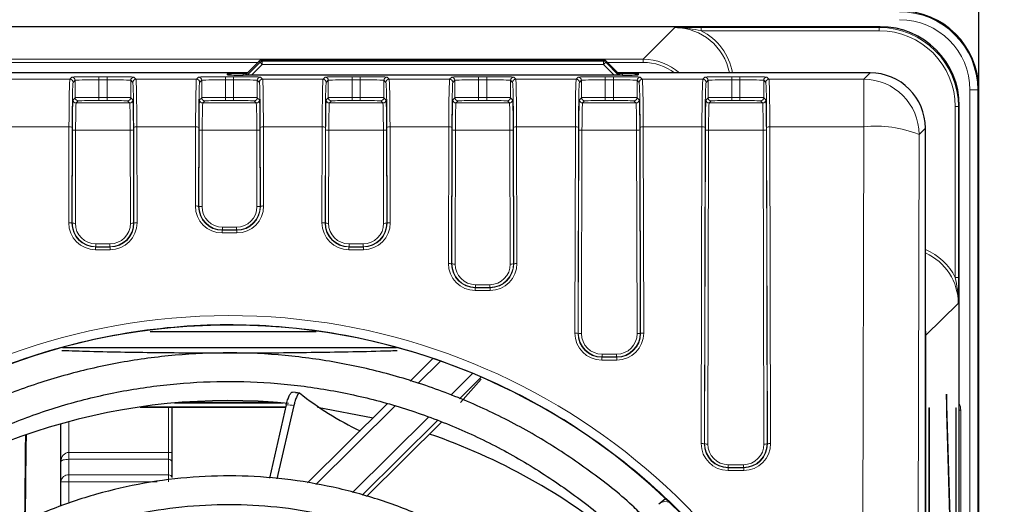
# Model space of a CAD drawing. Header units: millimetres. Extents: x 5 to 418, y 2 to 292.
# Tile 36 of 49: x 104 to 124, y 246 to 256. Entities that reach past the tile are written whole.
import ezdxf

# ---------------------------------------------------------------- set-up
doc = ezdxf.new("R2010")
doc.units = ezdxf.units.MM
doc.layers.add('SLD-0', color=7, linetype='Continuous')
doc.styles.add('SLDTEXTSTYLE0', font='TXT', dxfattribs={"width": 0.605})
doc.dimstyles.new('SLDDIMSTYLE0', dxfattribs={"dimtxt": 3.5, "dimasz": 3.302, "dimexe": 0, "dimexo": 0.0625, "dimgap": 0.875, "dimtad": 1, "dimlfac": 3, "dimrnd": 1e-09, "dimzin": 12, "dimdsep": 46, "dimtxsty": 'SLDTEXTSTYLE0', "dimsah": 1, "dimcen": 0.09, "dimadec": 0, "dimazin": 3, "dimtfac": 1, "dimtofl": 0, "dimtmove": 0, "dimatfit": 3, "dimfxl": 1, "dimfrac": 2, "dimtolj": 1, "dimtzin": 12, "dimarcsym": 0})

# ---------------------------------------------------------------- blocks, each defined once
blk = doc.blocks.new('_D_1')
at = {"layer": 'SLD-0', "color": 7}
for p, q in [((40.925, 254.515), (40.925, 273.612)), ((123.925, 254.515), (123.925, 273.612)), ((123.925, 272.612), (40.925, 272.612))]:
    blk.add_line(p, q, dxfattribs=at)
for points in [[(40.925, 272.612), (44.227, 272.104), (44.227, 273.12)], [(123.925, 272.612), (120.623, 273.12), (120.623, 272.104)]]:
    blk.add_solid(points, dxfattribs=at)
at = {"layer": 'SLD-0', "color": 7, "insert": (78.414, 277.124), "char_height": 3.5, "attachment_point": 1, "style": 'SLDTEXTSTYLE0'}
blk.add_mtext('249', dxfattribs=at)
blk = doc.blocks.new('_D_2')
at = {"layer": 'SLD-0', "color": 7}
for p, q in [((120.091, 263.915), (137.767, 263.915)), ((136.767, 263.915), (136.767, 88.915)), ((120.091, 88.915), (137.767, 88.915))]:
    blk.add_line(p, q, dxfattribs=at)
for centre, start, end in [((134.081, 175.054), 63.4349, 116.5651), ((134.081, 177.776), 243.4349, 296.5651)]:
    blk.add_arc(centre, 6.006, start, end, dxfattribs=at)
for points in [[(136.767, 263.915), (136.259, 260.613), (137.275, 260.613)], [(136.767, 88.915), (137.275, 92.217), (136.259, 92.217)]]:
    blk.add_solid(points, dxfattribs=at)
at = {"layer": 'SLD-0', "color": 7, "insert": (132.255, 172.405), "char_height": 3.5, "attachment_point": 1, "rotation": 90, "style": 'SLDTEXTSTYLE0'}
blk.add_mtext('525', dxfattribs=at)

msp = doc.modelspace()

# ---------------------------------------------------------------- linework, layer by layer
at = {"color": 7, "linetype": 'Continuous', "lineweight": 25}
for p, q in [((121.8479, 255.8475), (43.0011, 255.8475)), ((108.7641, 255.1197), (108.4729, 254.8287)), ((108.7641, 255.1197), (108.7641, 255.1197)), ((116.0366, 255.137), (108.8112, 255.1392)), ((116.3725, 254.8287), (116.0837, 255.1175)), ((116.0837, 255.1175), (116.0837, 255.1175)), ((108.5192, 254.875), (90.9078, 254.875)), ((108.1195, 254.8326), (108.1169, 254.8328)), ((116.4211, 254.8287), (108.4279, 254.8287)), ((121.6342, 254.875), (116.3263, 254.875)), ((123.9245, 97.8485), (123.9245, 254.5154)), ((123.5143, 98.6681), (123.5143, 254.1811)), ((122.8007, 122.2942), (122.8007, 253.7085)), ((109.9649, 249.4202), (106.4686, 249.4202)), ((104.626, 249.0902), (111.6563, 249.0902)), ((112.4247, 248.8557), (111.9469, 248.3825)), ((113.4442, 248.4637), (112.986, 248.0099)), ((113.0104, 247.9344), (113.4423, 248.4205)), ((109.5308, 248.1426), (109.4534, 248.1479)), ((123.2451, 248.1033), (123.2412, 247.728)), ((123.4203, 242.4558), (123.2451, 248.1033)), ((109.1488, 247.9304), (107.1002, 247.9304)), ((109.3378, 247.8812), (108.9815, 246.3353)), ((109.4978, 247.8699), (109.1412, 246.3229)), ((111.4631, 247.9034), (109.7807, 246.2374)), ((106.2562, 247.8361), (109.3274, 247.8361)), ((106.9245, 247.8361), (106.9245, 246.8783)), ((109.9929, 247.8361), (111.1675, 247.6107)), ((122.8756, 247.8154), (122.8835, 247.8154)), ((122.8756, 247.8154), (122.8756, 122.9487)), ((122.8835, 122.9487), (122.8835, 247.8154)), ((123.2412, 247.728), (123.4164, 242.0805)), ((123.44, 247.8154), (123.4479, 247.8154)), ((123.44, 247.8154), (123.44, 102.1821)), ((123.4479, 102.1821), (123.4479, 247.8154)), ((104.5912, 246.6858), (104.5912, 247.4828)), ((112.5224, 247.5508), (110.9334, 245.9773)), ((111.0242, 245.9512), (112.6048, 247.5165)), ((106.9245, 246.8783), (106.9245, 246.6762)), ((104.5912, 246.2624), (104.5912, 246.6858)), ((106.9245, 246.6762), (106.9245, 246.349)), ((104.5912, 245.7443), (104.5912, 246.2624)), ((117.2104, 245.8084), (117.1876, 245.7863)), ((117.3288, 245.9024), (117.2104, 245.8084))]:
    msp.add_line(p, q, dxfattribs=at)
at = {"color": 7, "linetype": 'Continuous', "lineweight": 18}
for p, q in [((116.8567, 255.1604), (117.5235, 255.8272)), ((118.0768, 255.8295), (121.8294, 255.8295)), ((118.0768, 255.8295), (118.0768, 255.7628)), ((121.8294, 255.7628), (118.0768, 255.7628)), ((121.8294, 255.8295), (121.8479, 255.8475)), ((121.8294, 255.7628), (121.8294, 255.8295)), ((90.9078, 255.1604), (116.8567, 255.1604)), ((108.7641, 255.1197), (108.4729, 254.8287)), ((108.7838, 255.1), (108.7641, 255.1197)), ((108.8112, 255.1392), (108.831, 255.1195)), ((108.831, 255.1195), (116.018, 255.1184)), ((108.831, 255.1195), (108.831, 255.0529)), ((116.018, 255.1184), (116.0366, 255.137)), ((116.018, 255.1184), (116.018, 255.0518)), ((116.0837, 255.1175), (116.0651, 255.0989)), ((116.3725, 254.8287), (116.0837, 255.1175)), ((116.8567, 255.1604), (116.8567, 255.0937)), ((108.7381, 255.0937), (90.9078, 255.0937)), ((108.5125, 254.8287), (108.7838, 255.1)), ((108.831, 255.0529), (108.6067, 254.8287)), ((108.7838, 255.1), (108.831, 255.0529)), ((116.018, 255.0518), (108.831, 255.0529)), ((116.0651, 255.0989), (116.018, 255.0518)), ((116.2411, 254.8287), (116.018, 255.0518)), ((116.0651, 255.0989), (116.3354, 254.8287)), ((116.8567, 255.0937), (116.1075, 255.0937)), ((103.5038, 254.7404), (104.7786, 254.7404)), ((104.7786, 254.7404), (104.8217, 254.7843)), ((104.8884, 254.7177), (104.8453, 254.6737)), ((104.8884, 254.3511), (104.8884, 254.7177)), ((105.3883, 254.7943), (105.5607, 254.7943)), ((105.3883, 254.7943), (105.3883, 254.7276)), ((105.3883, 254.7276), (105.3883, 254.3586)), ((105.5607, 254.7276), (105.3883, 254.7276)), ((105.5607, 254.7943), (105.5607, 254.7276)), ((105.5607, 254.3586), (105.5607, 254.7276)), ((106.1038, 254.6737), (106.0607, 254.7177)), ((106.0607, 254.7177), (106.0607, 254.3511)), ((106.1273, 254.7843), (106.1704, 254.7404)), ((106.1704, 254.7404), (107.4453, 254.7404)), ((107.4453, 254.7404), (107.4884, 254.7843)), ((107.555, 254.7177), (107.5119, 254.6737)), ((107.555, 254.3511), (107.555, 254.7177)), ((108.0549, 254.7943), (108.2274, 254.7943)), ((108.0549, 254.7943), (108.0549, 254.7276)), ((108.0549, 254.7276), (108.0549, 254.3586)), ((108.2274, 254.7276), (108.0549, 254.7276)), ((108.0945, 254.8346), (108.0941, 254.8571)), ((108.1226, 254.8323), (108.0945, 254.8346)), ((108.2274, 254.7943), (108.2274, 254.7276)), ((108.2274, 254.3586), (108.2274, 254.7276)), ((108.4273, 254.863), (108.5072, 254.863)), ((108.4273, 254.863), (108.4273, 254.8287)), ((108.7704, 254.6737), (108.7273, 254.7177)), ((108.7273, 254.7177), (108.7273, 254.3511)), ((108.794, 254.7843), (108.8371, 254.7404)), ((108.8371, 254.7404), (110.1119, 254.7404)), ((110.1119, 254.7404), (110.155, 254.7843)), ((110.2217, 254.7177), (110.1786, 254.6737)), ((110.2217, 254.3511), (110.2217, 254.7177)), ((110.7216, 254.7943), (110.8941, 254.7943)), ((110.7216, 254.7943), (110.7216, 254.7276)), ((110.7216, 254.7276), (110.7216, 254.3586)), ((110.8941, 254.7276), (110.7216, 254.7276)), ((110.8941, 254.7943), (110.8941, 254.7276)), ((110.8941, 254.3586), (110.8941, 254.7276)), ((111.4371, 254.6737), (111.394, 254.7177)), ((111.394, 254.7177), (111.394, 254.3511)), ((111.4607, 254.7843), (111.5038, 254.7404)), ((111.5038, 254.7404), (112.7786, 254.7404)), ((112.7786, 254.7404), (112.8217, 254.7843)), ((112.8884, 254.7177), (112.8453, 254.6737)), ((112.8884, 254.3511), (112.8884, 254.7177)), ((113.3883, 254.7943), (113.5607, 254.7943)), ((113.3883, 254.7943), (113.3883, 254.7276)), ((113.3883, 254.7276), (113.3883, 254.3586)), ((113.5607, 254.7276), (113.3883, 254.7276)), ((113.5607, 254.7943), (113.5607, 254.7276)), ((113.5607, 254.3586), (113.5607, 254.7276)), ((114.1038, 254.6737), (114.0607, 254.7177)), ((114.0607, 254.7177), (114.0607, 254.3511)), ((114.1273, 254.7843), (114.1704, 254.7404)), ((114.1704, 254.7404), (115.4453, 254.7404)), ((115.4453, 254.7404), (115.4884, 254.7843)), ((115.555, 254.7177), (115.5119, 254.6737)), ((115.555, 254.3511), (115.555, 254.7177)), ((116.0549, 254.7943), (116.2274, 254.7943)), ((116.0549, 254.7943), (116.0549, 254.7276)), ((116.0549, 254.7276), (116.0549, 254.3586)), ((116.2274, 254.7276), (116.0549, 254.7276)), ((116.2274, 254.7943), (116.2274, 254.7276)), ((116.2274, 254.3586), (116.2274, 254.7276)), ((116.3382, 254.863), (116.4217, 254.863)), ((116.4217, 254.863), (116.4217, 254.8287)), ((116.7545, 254.8346), (116.7264, 254.8323)), ((116.7704, 254.6737), (116.7273, 254.7177)), ((116.7273, 254.7177), (116.7273, 254.3511)), ((116.7549, 254.8571), (116.7545, 254.8346)), ((116.794, 254.7843), (116.8371, 254.7404)), ((116.8371, 254.7404), (118.1119, 254.7404)), ((118.1119, 254.7404), (118.155, 254.7843)), ((118.2217, 254.7177), (118.1786, 254.6737)), ((118.2217, 254.3511), (118.2217, 254.7177)), ((118.7216, 254.7943), (118.8941, 254.7943)), ((118.7216, 254.7943), (118.7216, 254.7276)), ((118.7216, 254.7276), (118.7216, 254.3586)), ((118.8941, 254.7276), (118.7216, 254.7276)), ((118.8941, 254.7943), (118.8941, 254.7276)), ((118.8941, 254.3586), (118.8941, 254.7276)), ((119.4371, 254.6737), (119.394, 254.7177)), ((119.394, 254.7177), (119.394, 254.3511)), ((119.4607, 254.7843), (119.5038, 254.7404)), ((119.5038, 254.7404), (121.5001, 254.7404)), ((121.5001, 254.7404), (121.6342, 254.875)), ((121.5001, 254.7404), (121.5001, 253.7363)), ((123.7375, 97.8689), (123.7375, 254.5154)), ((123.7375, 254.5154), (123.9041, 254.5154)), ((123.9041, 254.5154), (123.9041, 97.8689)), ((123.9245, 254.5154), (123.9041, 254.5154)), ((104.8454, 254.3073), (104.8884, 254.3511)), ((104.955, 254.2844), (104.9121, 254.2406)), ((105.3883, 254.3586), (105.3883, 254.292)), ((105.3883, 254.3586), (105.5607, 254.3586)), ((105.5607, 254.292), (105.3883, 254.292)), ((105.5607, 254.3586), (105.5607, 254.292)), ((106.037, 254.2406), (105.994, 254.2844)), ((106.0607, 254.3511), (106.1036, 254.3073)), ((107.5121, 254.3073), (107.555, 254.3511)), ((107.6217, 254.2844), (107.5787, 254.2406)), ((108.0549, 254.3586), (108.0549, 254.292)), ((108.0549, 254.3586), (108.2274, 254.3586)), ((108.2274, 254.292), (108.0549, 254.292)), ((108.2274, 254.3586), (108.2274, 254.292)), ((108.7036, 254.2406), (108.6607, 254.2844)), ((108.7273, 254.3511), (108.7703, 254.3073)), ((110.1788, 254.3073), (110.2217, 254.3511)), ((110.2883, 254.2844), (110.2454, 254.2406)), ((110.7216, 254.3586), (110.7216, 254.292)), ((110.7216, 254.3586), (110.8941, 254.3586)), ((110.8941, 254.292), (110.7216, 254.292)), ((110.8941, 254.3586), (110.8941, 254.292)), ((111.3703, 254.2406), (111.3273, 254.2844)), ((111.394, 254.3511), (111.4369, 254.3073)), ((112.8454, 254.3073), (112.8884, 254.3511)), ((112.955, 254.2844), (112.9121, 254.2406)), ((113.3883, 254.3586), (113.3883, 254.292)), ((113.3883, 254.3586), (113.5607, 254.3586)), ((113.5607, 254.292), (113.3883, 254.292)), ((113.5607, 254.3586), (113.5607, 254.292)), ((114.037, 254.2406), (113.994, 254.2844)), ((114.0607, 254.3511), (114.1036, 254.3073)), ((115.5121, 254.3073), (115.555, 254.3511)), ((115.6217, 254.2844), (115.5787, 254.2406)), ((116.0549, 254.3586), (116.0549, 254.292)), ((116.0549, 254.3586), (116.2274, 254.3586)), ((116.2274, 254.292), (116.0549, 254.292)), ((116.2274, 254.3586), (116.2274, 254.292)), ((116.7036, 254.2406), (116.6607, 254.2844)), ((116.7273, 254.3511), (116.7703, 254.3073)), ((118.1788, 254.3073), (118.2217, 254.3511)), ((118.2883, 254.2844), (118.2454, 254.2406)), ((118.7216, 254.3586), (118.7216, 254.292)), ((118.7216, 254.3586), (118.8941, 254.3586)), ((118.8941, 254.292), (118.7216, 254.292)), ((118.8941, 254.3586), (118.8941, 254.292)), ((119.3703, 254.2406), (119.3273, 254.2844)), ((119.394, 254.3511), (119.4369, 254.3073)), ((104.9121, 254.2406), (106.037, 254.2406)), ((107.5787, 254.2406), (108.7036, 254.2406)), ((110.2454, 254.2406), (111.3703, 254.2406)), ((112.9121, 254.2406), (114.037, 254.2406)), ((115.5787, 254.2406), (116.7036, 254.2406)), ((118.2454, 254.2406), (119.3703, 254.2406)), ((123.4292, 250.5675), (123.4292, 254.1631)), ((123.4292, 254.1631), (123.4958, 254.1631)), ((123.5143, 254.1811), (123.4958, 254.1631)), ((123.4958, 254.1631), (123.4958, 250.5675)), ((104.7599, 253.7363), (103.5224, 253.7363)), ((104.755, 251.7172), (104.7599, 253.7363)), ((104.8266, 253.727), (104.8216, 251.708)), ((104.8282, 251.7145), (104.833, 253.6761)), ((104.8996, 253.6668), (104.8948, 251.7052)), ((106.0494, 253.6668), (104.8996, 253.6668)), ((106.0542, 251.7052), (106.0494, 253.6668)), ((106.1161, 253.6761), (106.1209, 251.7145)), ((106.1274, 251.708), (106.1224, 253.727)), ((106.1891, 253.7363), (106.194, 251.7172)), ((107.4266, 253.7363), (106.1891, 253.7363)), ((107.4225, 252.0703), (107.4266, 253.7363)), ((107.4933, 253.727), (107.4892, 252.061)), ((107.4957, 252.0676), (107.4996, 253.6761)), ((107.5663, 253.6668), (107.5624, 252.0583)), ((108.7161, 253.6668), (107.5663, 253.6668)), ((108.72, 252.0583), (108.7161, 253.6668)), ((108.7827, 253.6761), (108.7867, 252.0676)), ((108.7932, 252.061), (108.7891, 253.727)), ((108.8558, 253.7363), (108.8598, 252.0703)), ((110.0933, 253.7363), (108.8558, 253.7363)), ((110.0883, 251.7172), (110.0933, 253.7363)), ((110.1599, 253.727), (110.155, 251.708)), ((110.1615, 251.7145), (110.1663, 253.6761)), ((110.233, 253.6668), (110.2282, 251.7052)), ((111.3827, 253.6668), (110.233, 253.6668)), ((111.3875, 251.7052), (111.3827, 253.6668)), ((111.4494, 253.6761), (111.4542, 251.7145)), ((111.4607, 251.708), (111.4558, 253.727)), ((111.5224, 253.7363), (111.5274, 251.7172)), ((112.7599, 253.7363), (111.5224, 253.7363)), ((112.7529, 250.8592), (112.7599, 253.7363)), ((112.8266, 253.727), (112.8195, 250.8499)), ((112.8261, 250.8564), (112.833, 253.6761)), ((112.8996, 253.6668), (112.8927, 250.8471)), ((114.0494, 253.6668), (112.8996, 253.6668)), ((114.0563, 250.8471), (114.0494, 253.6668)), ((114.1161, 253.6761), (114.123, 250.8564)), ((114.1295, 250.8499), (114.1224, 253.727)), ((114.1891, 253.7363), (114.1961, 250.8592)), ((115.4266, 253.7363), (114.1891, 253.7363)), ((115.416, 249.394), (115.4266, 253.7363)), ((115.4933, 253.727), (115.4826, 249.3847)), ((115.4891, 249.3913), (115.4996, 253.6761)), ((115.5663, 253.6668), (115.5558, 249.382)), ((116.7161, 253.6668), (115.5663, 253.6668)), ((116.7266, 249.382), (116.7161, 253.6668)), ((116.7827, 253.6761), (116.7932, 249.3913)), ((116.7998, 249.3847), (116.7891, 253.727)), ((116.8558, 253.7363), (116.8664, 249.394)), ((118.0933, 253.7363), (116.8558, 253.7363)), ((118.0769, 247.0672), (118.0933, 253.7363)), ((118.1599, 253.727), (118.1436, 247.0579)), ((118.1501, 247.0644), (118.1663, 253.6761)), ((118.233, 253.6668), (118.2167, 247.0551)), ((119.3827, 253.6668), (118.233, 253.6668)), ((119.399, 247.0551), (119.3827, 253.6668)), ((119.4494, 253.6761), (119.4656, 247.0644)), ((119.4721, 247.0579), (119.4558, 253.727)), ((119.5224, 253.7363), (119.5388, 247.0672)), ((121.5001, 253.7363), (119.5224, 253.7363)), ((121.4626, 238.6686), (121.5001, 253.7363)), ((122.8007, 253.7085), (122.6666, 253.5739)), ((122.6666, 253.5739), (122.6291, 238.5062)), ((107.4892, 252.061), (107.4957, 252.0676)), ((108.7867, 252.0676), (108.7932, 252.061)), ((104.8216, 251.708), (104.8282, 251.7145)), ((106.1209, 251.7145), (106.1274, 251.708)), ((107.9946, 251.6239), (107.9946, 251.5666)), ((107.9946, 251.6239), (108.2878, 251.6239)), ((108.2878, 251.6239), (108.2878, 251.5666)), ((110.155, 251.708), (110.1615, 251.7145)), ((111.4542, 251.7145), (111.4607, 251.708)), ((107.9946, 251.5666), (107.9877, 251.5597)), ((107.9877, 251.5597), (107.9877, 251.5023)), ((107.9877, 251.5597), (108.2947, 251.5597)), ((108.2947, 251.5023), (107.9877, 251.5023)), ((108.2878, 251.5666), (107.9946, 251.5666)), ((108.2947, 251.5597), (108.2878, 251.5666)), ((108.2947, 251.5597), (108.2947, 251.5023)), ((105.327, 251.2135), (105.3202, 251.2066)), ((105.3202, 251.2066), (105.3202, 251.1493)), ((105.3202, 251.2066), (105.6289, 251.2066)), ((105.327, 251.2709), (105.622, 251.2709)), ((105.327, 251.2709), (105.327, 251.2135)), ((105.622, 251.2135), (105.327, 251.2135)), ((105.622, 251.2709), (105.622, 251.2135)), ((105.6289, 251.2066), (105.622, 251.2135)), ((105.6289, 251.2066), (105.6289, 251.1493)), ((110.6604, 251.2135), (110.6535, 251.2066)), ((110.6535, 251.2066), (110.6535, 251.1493)), ((110.6535, 251.2066), (110.9622, 251.2066)), ((110.6604, 251.2709), (110.6604, 251.2135)), ((110.6604, 251.2709), (110.9553, 251.2709)), ((110.9553, 251.2135), (110.6604, 251.2135)), ((110.9553, 251.2709), (110.9553, 251.2135)), ((110.9622, 251.2066), (110.9553, 251.2135)), ((110.9622, 251.2066), (110.9622, 251.1493)), ((105.6289, 251.1493), (105.3202, 251.1493)), ((110.9622, 251.1493), (110.6535, 251.1493)), ((112.8195, 250.8499), (112.8261, 250.8564)), ((114.123, 250.8564), (114.1295, 250.8499)), ((123.4292, 250.5675), (123.4958, 250.5675)), ((113.3249, 250.3554), (113.3181, 250.3486)), ((113.3181, 250.3486), (113.3181, 250.2912)), ((113.3181, 250.3486), (113.631, 250.3486)), ((113.3249, 250.4128), (113.6241, 250.4128)), ((113.3249, 250.4128), (113.3249, 250.3554)), ((113.6241, 250.3554), (113.3249, 250.3554)), ((113.6241, 250.4128), (113.6241, 250.3554)), ((113.631, 250.3486), (113.6241, 250.3554)), ((113.631, 250.3486), (113.631, 250.2912)), ((113.631, 250.2912), (113.3181, 250.2912)), ((123.4935, 250.0144), (122.809, 249.3476)), ((115.4826, 249.3847), (115.4891, 249.3913)), ((116.7932, 249.3913), (116.7998, 249.3847)), ((122.8007, 249.3476), (122.809, 249.3476)), ((122.809, 249.3476), (122.809, 122.5863)), ((115.988, 248.8903), (115.9811, 248.8834)), ((115.988, 248.9477), (116.2944, 248.9477)), ((115.988, 248.9477), (115.988, 248.8903)), ((116.2944, 248.8903), (115.988, 248.8903)), ((116.2944, 248.9477), (116.2944, 248.8903)), ((116.3012, 248.8834), (116.2944, 248.8903)), ((112.583, 248.801), (112.1071, 248.3298)), ((115.9811, 248.8834), (115.9811, 248.826)), ((115.9811, 248.8834), (116.3012, 248.8834)), ((116.3012, 248.826), (115.9811, 248.826)), ((116.3012, 248.8834), (116.3012, 248.826)), ((112.8056, 248.0879), (113.2627, 248.5405)), ((109.2696, 247.9203), (106.9794, 247.9203)), ((111.6253, 247.8527), (109.9611, 246.2047)), ((106.2607, 247.8368), (109.3275, 247.8368)), ((106.8578, 246.8783), (106.8578, 247.8361)), ((123.5143, 247.7704), (123.5438, 247.7704)), ((123.5438, 247.7704), (123.5438, 122.5937)), ((104.7578, 247.5285), (104.7578, 246.8783)), ((110.7326, 246.0351), (112.3401, 247.6269)), ((118.1436, 247.0579), (118.1501, 247.0644)), ((119.4656, 247.0644), (119.4721, 247.0579)), ((104.7578, 246.7339), (104.7578, 246.8783)), ((104.7578, 246.8783), (106.8578, 246.8783)), ((106.8578, 246.7339), (106.8578, 246.8783)), ((106.8578, 246.8783), (106.9245, 246.8783)), ((104.7578, 246.7339), (104.7578, 246.4068)), ((106.8578, 246.7339), (104.7578, 246.7339)), ((106.8578, 246.4068), (106.8578, 246.7339)), ((118.6489, 246.6208), (118.9667, 246.6208)), ((118.6489, 246.6208), (118.6489, 246.5634)), ((118.9667, 246.6208), (118.9667, 246.5634)), ((104.7578, 246.2624), (104.7578, 246.4068)), ((104.7578, 246.4068), (106.8578, 246.4068)), ((106.8578, 246.2624), (106.8578, 246.4068)), ((118.6489, 246.5634), (118.6421, 246.5566)), ((118.6421, 246.5566), (118.9736, 246.5566)), ((118.6421, 246.5566), (118.6421, 246.4992)), ((118.9736, 246.4992), (118.6421, 246.4992)), ((118.9667, 246.5634), (118.6489, 246.5634)), ((118.9736, 246.5566), (118.9667, 246.5634)), ((118.9736, 246.5566), (118.9736, 246.4992)), ((104.7578, 246.2624), (104.5912, 246.2624)), ((106.6183, 246.2624), (104.7578, 246.2624)), ((104.7578, 246.2624), (104.7578, 245.8007))]:
    msp.add_line(p, q, dxfattribs=at)
at = {"color": 7, "linetype": 'Continuous', "lineweight": 25}
for centre, radius, start, end in [((122.2578, 254.5154), 1.6667, 0, 90), ((108.8112, 255.0726), 0.0667, 89.98255, 134.98254), ((116.0366, 255.0704), 0.0667, 45, 89.98255), ((113.7104, 253.269), 6.5689, 231.42424, 244.57613), ((108.121, 234.9683), 13.0029, 84.41906, 129.34617), ((108.1538, 235.0155), 12.95, 50.60936, 71.0833)]:
    msp.add_arc(centre, radius, start, end, dxfattribs=at)
at = {"color": 7, "linetype": 'Continuous', "lineweight": 18}
for centre, radius, start, end in [((122.2578, 254.5154), 1.6463, 0, 90), ((122.2578, 254.5154), 1.4796, 0, 90), ((108.8113, 255.0726), 0.0667, 90.01083, 134.99278), ((108.831, 255.0528), 0.0667, 90.01083, 134.99278), ((116.0179, 255.0517), 0.0667, 45.00721, 89.97172), ((116.0366, 255.0704), 0.0667, 45.00721, 89.97172), ((104.7786, 254.6737), 0.0667, 0.02102, 89.97933), ((104.8217, 254.7177), 0.0667, 0.02102, 89.97933), ((106.1274, 254.7177), 0.0667, 90.02067, 179.97898), ((106.1704, 254.6737), 0.0667, 90.02067, 179.97898), ((107.4453, 254.6737), 0.0667, 0.02102, 89.97933), ((107.4883, 254.7177), 0.0667, 0.02102, 89.97933), ((108.0941, 254.6904), 0.1667, 57.25321, 90.00066), ((108.794, 254.7177), 0.0667, 90.02067, 179.97898), ((108.8371, 254.6737), 0.0667, 90.02067, 179.97898), ((110.1119, 254.6737), 0.0667, 0.02102, 89.97933), ((110.155, 254.7177), 0.0667, 0.02102, 89.97933), ((111.4607, 254.7177), 0.0667, 90.02067, 179.97898), ((111.5038, 254.6737), 0.0667, 90.02067, 179.97898), ((112.7786, 254.6737), 0.0667, 0.02102, 89.97933), ((112.8217, 254.7177), 0.0667, 0.02102, 89.97933), ((114.1274, 254.7177), 0.0667, 90.02067, 179.97898), ((114.1704, 254.6737), 0.0667, 90.02067, 179.97898), ((115.4453, 254.6737), 0.0667, 0.02102, 89.97933), ((115.4883, 254.7177), 0.0667, 0.02102, 89.97933), ((116.7549, 254.6904), 0.1667, 89.99934, 122.74679), ((116.794, 254.7177), 0.0667, 90.02067, 179.97898), ((116.8371, 254.6737), 0.0667, 90.02067, 179.97898), ((118.1119, 254.6737), 0.0667, 0.02102, 89.97933), ((118.155, 254.7177), 0.0667, 0.02102, 89.97933), ((119.4607, 254.7177), 0.0667, 90.02067, 179.97898), ((119.5038, 254.6737), 0.0667, 90.02067, 179.97898), ((121.4997, 253.5735), 1.1669, 0.02122, 89.97884), ((104.9121, 254.3073), 0.0667, 180.02102, 269.97933), ((104.955, 254.3511), 0.0667, 180.02102, 269.97933), ((105.994, 254.3511), 0.0667, 270.02067, 359.97898), ((106.0369, 254.3073), 0.0667, 270.02067, 359.97898), ((107.5788, 254.3073), 0.0667, 180.02102, 269.97933), ((107.6217, 254.3511), 0.0667, 180.02102, 269.97933), ((108.6607, 254.3511), 0.0667, 270.02067, 359.97898), ((108.7036, 254.3073), 0.0667, 270.02067, 359.97898), ((110.2454, 254.3073), 0.0667, 180.02102, 269.97933), ((110.2884, 254.3511), 0.0667, 180.02102, 269.97933), ((111.3273, 254.3511), 0.0667, 270.02067, 359.97898), ((111.3703, 254.3073), 0.0667, 270.02067, 359.97898), ((112.9121, 254.3073), 0.0667, 180.02102, 269.97933), ((112.955, 254.3511), 0.0667, 180.02102, 269.97933), ((113.994, 254.3511), 0.0667, 270.02067, 359.97898), ((114.0369, 254.3073), 0.0667, 270.02067, 359.97898), ((115.5788, 254.3073), 0.0667, 180.02102, 269.97933), ((115.6217, 254.3511), 0.0667, 180.02102, 269.97933), ((116.6607, 254.3511), 0.0667, 270.02067, 359.97898), ((116.7036, 254.3073), 0.0667, 270.02067, 359.97898), ((118.2454, 254.3073), 0.0667, 180.02102, 269.97933), ((118.2884, 254.3511), 0.0667, 180.02102, 269.97933), ((119.3273, 254.3511), 0.0667, 270.02067, 359.97898), ((119.3703, 254.3073), 0.0667, 270.02067, 359.97898), ((104.7756, 253.6046), 0.1326, 67.37616, 96.77518), ((104.884, 253.7985), 0.1326, 247.37616, 276.77518), ((106.065, 253.7985), 0.1326, 263.22482, 292.62384), ((106.1734, 253.6046), 0.1326, 83.22482, 112.62384), ((107.4423, 253.6046), 0.1326, 67.37616, 96.77518), ((107.5507, 253.7985), 0.1326, 247.37616, 276.77518), ((108.7317, 253.7985), 0.1326, 263.22482, 292.62384), ((108.8401, 253.6046), 0.1326, 83.22482, 112.62384), ((110.1089, 253.6046), 0.1326, 67.37616, 96.77518), ((110.2173, 253.7985), 0.1326, 247.37616, 276.77518), ((111.3984, 253.7985), 0.1326, 263.22482, 292.62384), ((111.5068, 253.6046), 0.1326, 83.22482, 112.62384), ((112.7756, 253.6046), 0.1326, 67.37616, 96.77518), ((112.884, 253.7985), 0.1326, 247.37616, 276.77518), ((114.065, 253.7985), 0.1326, 263.22482, 292.62384), ((114.1734, 253.6046), 0.1326, 83.22482, 112.62384), ((115.4423, 253.6046), 0.1326, 67.37616, 96.77518), ((115.5507, 253.7985), 0.1326, 247.37616, 276.77518), ((116.7317, 253.7985), 0.1326, 263.22482, 292.62384), ((116.8401, 253.6046), 0.1326, 83.22482, 112.62384), ((118.1089, 253.6046), 0.1326, 67.37616, 96.77518), ((118.2173, 253.7985), 0.1326, 247.37616, 276.77518), ((119.3984, 253.7985), 0.1326, 263.22482, 292.62384), ((119.5068, 253.6046), 0.1326, 83.22482, 112.62384), ((121.7737, 251.4304), 2.3221, 67.38527, 96.76599), ((107.4382, 251.9386), 0.1326, 67.37616, 96.77518), ((107.5467, 252.19), 0.1326, 247.37616, 276.77518), ((108.7357, 252.19), 0.1326, 263.22482, 292.62384), ((108.8442, 251.9386), 0.1326, 83.22482, 112.62384), ((104.7706, 251.5856), 0.1326, 67.37616, 96.77518), ((104.8792, 251.8369), 0.1326, 247.37616, 276.77518), ((106.0699, 251.8369), 0.1326, 263.22482, 292.62384), ((106.1784, 251.5856), 0.1326, 83.22482, 112.62384), ((110.104, 251.5856), 0.1326, 67.37616, 96.77518), ((110.2125, 251.8369), 0.1326, 247.37616, 276.77518), ((111.4032, 251.8369), 0.1326, 263.22482, 292.62384), ((111.5117, 251.5856), 0.1326, 83.22482, 112.62384), ((112.7685, 250.7275), 0.1326, 67.37616, 96.77518), ((112.8771, 250.9788), 0.1326, 247.37616, 276.77518), ((114.072, 250.9788), 0.1326, 263.22482, 292.62384), ((114.1805, 250.7275), 0.1326, 83.22482, 112.62384), ((115.4316, 249.2623), 0.1326, 67.37616, 96.77518), ((115.5401, 249.5137), 0.1326, 247.37616, 276.77518), ((116.7422, 249.5137), 0.1326, 263.22482, 292.62384), ((116.8508, 249.2623), 0.1326, 83.22482, 112.62384), ((118.0926, 246.9355), 0.1326, 67.37616, 96.77518), ((118.2011, 247.1868), 0.1326, 247.37616, 276.77518), ((119.4146, 247.1868), 0.1326, 263.22482, 292.62384), ((119.5231, 246.9355), 0.1326, 83.22482, 112.62384), ((106.862, 246.6714), 0.0627, 4.40195, 93.81126), ((104.7474, 246.2504), 0.1567, 86.18874, 175.59805), ((106.862, 246.3442), 0.0627, 4.40195, 93.81126), ((117.3242, 245.6493), 0.1956, 64.06447, 125.55108)]:
    msp.add_arc(centre, radius, start, end, dxfattribs=at)
for centre, major_axis, ratio, start_param, end_param in [((117.5232, 254.6603), (0.8252, 0.8252), 0.9996607, 5.6825994, 7.0684312), ((117.5232, 254.6603), (0.8724, 0.8724), 0.9996955, 5.6725146, 6.6033355), ((121.8289, 254.1626), (1.1941, 1.1634), 0.9997123, 5.5109927, 7.0814764), ((121.8289, 254.1626), (-1.1464, -1.1169), 0.9996873, 2.3694001, 3.9398838), ((116.8564, 253.9936), (0.8252, 0.8252), 0.9997302, 0.0707111, 0.7852459), ((116.8564, 253.9936), (0.7781, 0.7781), 0.9996955, 0.1436703, 0.7852459), ((104.779, 253.5739), (0, 1.1667), 0.0164576, 0.0178024, 1.43117), ((105.3883, 254.7842), (0.5667, 0), 0.0178042, 1.5707963, 3.1241394), ((105.3883, 254.7175), (0.5, 0), 0.0201781, 1.5707963, 3.1241394), ((105.5607, 254.7842), (0.5667, 0), 0.0178042, 0.0174533, 1.5707963), ((105.5607, 254.7175), (0.5, 0), 0.0201781, 0.0174533, 1.5707963), ((106.1701, 253.5739), (0, 1.1667), 0.0164576, 4.8520153, 6.2653829), ((107.4456, 253.5739), (0, 1.1667), 0.0164576, 0.0178024, 1.43117), ((108.0549, 254.7842), (0.5667, 0), 0.0178042, 1.5707963, 3.1241394), ((108.0549, 254.7175), (0.5, 0), 0.0201781, 1.5707963, 3.1241394), ((108.4275, 254.8571), (0.3334, 0), 0.0178098, 2.1144851, 3.1419037), ((108.4279, 254.8346), (0.3334, 0), 0.0177987, 3.1419033, 3.4352592), ((108.2274, 254.7842), (0.5667, 0), 0.0178042, 0.0174533, 1.5707963), ((108.2274, 254.7175), (0.5, 0), 0.0201781, 0.0174533, 1.5707963), ((108.8367, 253.5739), (0, 1.1667), 0.0164576, 4.8520153, 6.2653829), ((110.1123, 253.5739), (0, 1.1667), 0.0164576, 0.0178024, 1.43117), ((110.7216, 254.7842), (0.5667, 0), 0.0178042, 1.5707963, 3.1241394), ((110.7216, 254.7175), (0.5, 0), 0.0201781, 1.5707963, 3.1241394), ((110.8941, 254.7842), (0.5667, 0), 0.0178042, 0.0174533, 1.5707963), ((110.8941, 254.7175), (0.5, 0), 0.0201781, 0.0174533, 1.5707963), ((111.5034, 253.5739), (0, 1.1667), 0.0164576, 4.8520153, 6.2653829), ((112.779, 253.5739), (0, 1.1667), 0.0164576, 0.0178024, 1.43117), ((113.3883, 254.7842), (0.5667, 0), 0.0178042, 1.5707963, 3.1241394), ((113.3883, 254.7175), (0.5, 0), 0.0201781, 1.5707963, 3.1241394), ((113.5607, 254.7842), (0.5667, 0), 0.0178042, 0.0174533, 1.5707963), ((113.5607, 254.7175), (0.5, 0), 0.0201781, 0.0174533, 1.5707963), ((114.1701, 253.5739), (0, 1.1667), 0.0164576, 4.8520153, 6.2653829), ((115.4456, 253.5739), (0, 1.1667), 0.0164576, 0.0178024, 1.43117), ((116.0549, 254.7842), (0.5667, 0), 0.0178042, 1.5707963, 3.1241394), ((116.0549, 254.7175), (0.5, 0), 0.0201781, 1.5707963, 3.1241394), ((116.2274, 254.7842), (0.5667, 0), 0.0178042, 0.0174533, 1.5707963), ((116.2274, 254.7175), (0.5, 0), 0.0201781, 0.0174533, 1.5707963), ((116.4211, 254.8346), (0.3334, 0), 0.0177987, 6.0026009, 6.2828746), ((116.8367, 253.5739), (0, 1.1667), 0.0164576, 4.8520153, 6.2653829), ((118.1123, 253.5739), (0, 1.1667), 0.0164576, 0.0178024, 1.43117), ((118.7216, 254.7842), (0.5667, 0), 0.0178042, 1.5707963, 3.1241394), ((118.7216, 254.7175), (0.5, 0), 0.0201781, 1.5707963, 3.1241394), ((118.8941, 254.7842), (0.5667, 0), 0.0178042, 0.0174533, 1.5707963), ((118.8941, 254.7175), (0.5, 0), 0.0201781, 0.0174533, 1.5707963), ((119.5034, 253.5739), (0, 1.1667), 0.0164576, 4.8520153, 6.2653829), ((104.8456, 253.5739), (0, 1.1), 0.0174551, 0.0178024, 1.43117), ((106.1034, 253.5739), (0, 1.1), 0.0174551, 4.8520153, 6.2653829), ((107.5123, 253.5739), (0, 1.1), 0.0174551, 0.0178024, 1.43117), ((108.7701, 253.5739), (0, 1.1), 0.0174551, 4.8520153, 6.2653829), ((110.1789, 253.5739), (0, 1.1), 0.0174551, 0.0178024, 1.43117), ((111.4368, 253.5739), (0, 1.1), 0.0174551, 4.8520153, 6.2653829), ((112.8456, 253.5739), (0, 1.1), 0.0174551, 0.0178024, 1.43117), ((114.1034, 253.5739), (0, 1.1), 0.0174551, 4.8520153, 6.2653829), ((115.5123, 253.5739), (0, 1.1), 0.0174551, 0.0178024, 1.43117), ((116.7701, 253.5739), (0, 1.1), 0.0174551, 4.8520153, 6.2653829), ((118.1789, 253.5739), (0, 1.1), 0.0174551, 0.0178024, 1.43117), ((119.4368, 253.5739), (0, 1.1), 0.0174551, 4.8520153, 6.2653829), ((104.8457, 253.574), (0, 0.7333), 0.0174551, 0.0178024, 1.43117), ((105.3883, 254.3509), (0.5, 0), 0.0154303, 1.5707963, 3.1241394), ((105.3883, 254.2843), (0.4333, 0), 0.0178042, 1.5707963, 3.1241394), ((105.5607, 254.3509), (0.5, 0), 0.0154303, 0.0174533, 1.5707963), ((105.5607, 254.2843), (0.4333, 0), 0.0178042, 0.0174533, 1.5707963), ((106.1034, 253.574), (0, 0.7333), 0.0174551, 4.8520153, 6.2653829), ((107.5123, 253.574), (0, 0.7333), 0.0174551, 0.0178024, 1.43117), ((108.0549, 254.3509), (0.5, 0), 0.0154303, 1.5707963, 3.1241394), ((108.0549, 254.2843), (0.4333, 0), 0.0178042, 1.5707963, 3.1241394), ((108.2274, 254.3509), (0.5, 0), 0.0154303, 0.0174533, 1.5707963), ((108.2274, 254.2843), (0.4333, 0), 0.0178042, 0.0174533, 1.5707963), ((108.77, 253.574), (0, 0.7333), 0.0174551, 4.8520153, 6.2653829), ((110.179, 253.574), (0, 0.7333), 0.0174551, 0.0178024, 1.43117), ((110.7216, 254.3509), (0.5, 0), 0.0154303, 1.5707963, 3.1241394), ((110.7216, 254.2843), (0.4333, 0), 0.0178042, 1.5707963, 3.1241394), ((110.8941, 254.3509), (0.5, 0), 0.0154303, 0.0174533, 1.5707963), ((110.8941, 254.2843), (0.4333, 0), 0.0178042, 0.0174533, 1.5707963), ((111.4367, 253.574), (0, 0.7333), 0.0174551, 4.8520153, 6.2653829), ((112.8457, 253.574), (0, 0.7333), 0.0174551, 0.0178024, 1.43117), ((113.3883, 254.3509), (0.5, 0), 0.0154303, 1.5707963, 3.1241394), ((113.3883, 254.2843), (0.4333, 0), 0.0178042, 1.5707963, 3.1241394), ((113.5607, 254.3509), (0.5, 0), 0.0154303, 0.0174533, 1.5707963), ((113.5607, 254.2843), (0.4333, 0), 0.0178042, 0.0174533, 1.5707963), ((114.1034, 253.574), (0, 0.7333), 0.0174551, 4.8520153, 6.2653829), ((115.5123, 253.574), (0, 0.7333), 0.0174551, 0.0178024, 1.43117), ((116.0549, 254.3509), (0.5, 0), 0.0154303, 1.5707963, 3.1241394), ((116.0549, 254.2843), (0.4333, 0), 0.0178042, 1.5707963, 3.1241394), ((116.2274, 254.3509), (0.5, 0), 0.0154303, 0.0174533, 1.5707963), ((116.2274, 254.2843), (0.4333, 0), 0.0178042, 0.0174533, 1.5707963), ((116.77, 253.574), (0, 0.7333), 0.0174551, 4.8520153, 6.2653829), ((118.179, 253.574), (0, 0.7333), 0.0174551, 0.0178024, 1.43117), ((118.7216, 254.3509), (0.5, 0), 0.0154303, 1.5707963, 3.1241394), ((118.7216, 254.2843), (0.4333, 0), 0.0178042, 1.5707963, 3.1241394), ((118.8941, 254.3509), (0.5, 0), 0.0154303, 0.0174533, 1.5707963), ((118.8941, 254.2843), (0.4333, 0), 0.0178042, 0.0174533, 1.5707963), ((119.4367, 253.574), (0, 0.7333), 0.0174551, 4.8520153, 6.2653829), ((104.9123, 253.574), (0, 0.6667), 0.0192006, 0.0178024, 1.43117), ((106.0367, 253.574), (0, 0.6667), 0.0192006, 4.8520153, 6.2653829), ((107.579, 253.574), (0, 0.6667), 0.0192006, 0.0178024, 1.43117), ((108.7034, 253.574), (0, 0.6667), 0.0192006, 4.8520153, 6.2653829), ((110.2456, 253.574), (0, 0.6667), 0.0192006, 0.0178024, 1.43117), ((111.3701, 253.574), (0, 0.6667), 0.0192006, 4.8520153, 6.2653829), ((112.9123, 253.574), (0, 0.6667), 0.0192006, 0.0178024, 1.43117), ((114.0367, 253.574), (0, 0.6667), 0.0192006, 4.8520153, 6.2653829), ((115.579, 253.574), (0, 0.6667), 0.0192006, 0.0178024, 1.43117), ((116.7034, 253.574), (0, 0.6667), 0.0192006, 4.8520153, 6.2653829), ((118.2456, 253.574), (0, 0.6667), 0.0192006, 0.0178024, 1.43117), ((119.3701, 253.574), (0, 0.6667), 0.0192006, 4.8520153, 6.2653829), ((107.9893, 252.0705), (0.2331, 0.5185), 0.9963119, 1.9922307, 3.5627224), ((107.9893, 252.0612), (0.2073, 0.457), 0.9957918, 1.9953437, 3.5658354), ((107.9958, 252.0677), (0.2036, 0.4582), 0.9968323, 1.9880644, 3.5585561), ((107.9958, 252.0584), (0.1783, 0.3965), 0.9963119, 1.9922307, 3.5627224), ((108.2866, 252.0677), (-0.2036, 0.4582), 0.9968323, 2.7246292, 4.2951209), ((108.2866, 252.0584), (-0.1783, 0.3965), 0.9963119, 2.7204629, 4.2909546), ((108.2931, 252.0705), (-0.2331, 0.5185), 0.9963119, 2.7204629, 4.2909546), ((108.2931, 252.0612), (-0.2073, 0.457), 0.9957918, 2.7173499, 4.2878416), ((105.3217, 251.7174), (0.2331, 0.5185), 0.9963119, 1.9922307, 3.5627224), ((105.3217, 251.7081), (0.2073, 0.457), 0.9957918, 1.9953437, 3.5658354), ((105.3282, 251.7146), (0.2036, 0.4582), 0.9968323, 1.9880644, 3.5585561), ((105.3282, 251.7053), (0.1783, 0.3965), 0.9963119, 1.9922307, 3.5627224), ((105.6208, 251.7146), (-0.2036, 0.4582), 0.9968323, 2.7246292, 4.2951209), ((105.6208, 251.7053), (-0.1783, 0.3965), 0.9963119, 2.7204629, 4.2909546), ((105.6273, 251.7174), (-0.2331, 0.5185), 0.9963119, 2.7204629, 4.2909546), ((105.6273, 251.7081), (-0.2073, 0.457), 0.9957918, 2.7173499, 4.2878416), ((110.6551, 251.7174), (0.2331, 0.5185), 0.9963119, 1.9922307, 3.5627224), ((110.6551, 251.7081), (0.2073, 0.457), 0.9957918, 1.9953437, 3.5658354), ((110.6616, 251.7146), (0.2036, 0.4582), 0.9968323, 1.9880644, 3.5585561), ((110.6616, 251.7053), (0.1783, 0.3965), 0.9963119, 1.9922307, 3.5627224), ((110.9541, 251.7146), (-0.2036, 0.4582), 0.9968323, 2.7246292, 4.2951209), ((110.9541, 251.7053), (-0.1783, 0.3965), 0.9963119, 2.7204629, 4.2909546), ((110.9606, 251.7174), (-0.2331, 0.5185), 0.9963119, 2.7204629, 4.2909546), ((110.9606, 251.7081), (-0.2073, 0.457), 0.9957918, 2.7173499, 4.2878416), ((122.3266, 250.014), (0.8837, 0.8609), 0.9996873, 5.9759772, 6.6872702), ((122.3266, 250.014), (0.8359, 0.8144), 0.9996516, 5.5109927, 6.6633837), ((113.3196, 250.8594), (0.2331, 0.5185), 0.9963119, 1.9922307, 3.5627224), ((113.3196, 250.8501), (0.2073, 0.457), 0.9957918, 1.9953437, 3.5658354), ((113.3261, 250.8566), (0.2036, 0.4582), 0.9968323, 1.9880644, 3.5585561), ((113.3261, 250.8473), (0.1783, 0.3965), 0.9963119, 1.9922307, 3.5627224), ((113.6229, 250.8566), (-0.2036, 0.4582), 0.9968323, 2.7246292, 4.2951209), ((113.6229, 250.8473), (-0.1783, 0.3965), 0.9963119, 2.7204629, 4.2909546), ((113.6294, 250.8594), (-0.2331, 0.5185), 0.9963119, 2.7204629, 4.2909546), ((113.6294, 250.8501), (-0.2073, 0.457), 0.9957918, 2.7173499, 4.2878416), ((108.1412, 236.2169), (0, 13.5452), 0.9999969, 4.8943935, 7.6311291), ((115.9827, 249.3942), (0.2331, 0.5185), 0.9963119, 1.9922307, 3.5627224), ((115.9827, 249.3849), (0.2073, 0.457), 0.9957918, 1.9953437, 3.5658354), ((115.9892, 249.3914), (0.2036, 0.4582), 0.9968323, 1.9880644, 3.5585561), ((115.9892, 249.3821), (0.1783, 0.3965), 0.9963119, 1.9922307, 3.5627224), ((116.2932, 249.3914), (-0.2036, 0.4582), 0.9968323, 2.7246292, 4.2951209), ((116.2932, 249.3821), (-0.1783, 0.3965), 0.9963119, 2.7204629, 4.2909546), ((116.2997, 249.3942), (-0.2331, 0.5185), 0.9963119, 2.7204629, 4.2909546), ((116.2997, 249.3849), (-0.2073, 0.457), 0.9957918, 2.7173499, 4.2878416), ((121.6422, 249.3473), (0.8359, 0.8143), 0.999723, 5.5109927, 5.6302546), ((108.029, 235.8812), (10.3872, 6.8022), 0.9546478, 0.8918869, 0.9050361), ((123.21, 247.7689), (-0.1722, -0.2874), 0.9948398, 2.1127811, 2.5362009), ((118.6437, 247.0673), (0.2331, 0.5185), 0.9963119, 1.9922307, 3.5627224), ((118.6437, 247.0581), (0.2073, 0.457), 0.9957918, 1.9953437, 3.5658354), ((118.6501, 247.0645), (0.2036, 0.4582), 0.9968323, 1.9880644, 3.5585561), ((118.6501, 247.0553), (0.1783, 0.3965), 0.9963119, 1.9922307, 3.5627224), ((118.9656, 247.0645), (-0.2036, 0.4582), 0.9968323, 2.7246292, 4.2951209), ((118.9656, 247.0553), (-0.1783, 0.3965), 0.9963119, 2.7204629, 4.2909546), ((118.972, 247.0673), (-0.2331, 0.5185), 0.9963119, 2.7204629, 4.2909546), ((118.972, 247.0581), (-0.2073, 0.457), 0.9957918, 2.7173499, 4.2878416), ((104.7578, 246.6858), (0, 0.1925), 0.8660254, 0, 1.5707963), ((104.7578, 246.6858), (0.1667, 0), 0.2886751, 1.5707963, 3.1415927)]:
    msp.add_ellipse(centre, major_axis=major_axis, ratio=ratio, start_param=start_param, end_param=end_param, dxfattribs=at)
at = {"color": 7, "linetype": 'Continuous', "lineweight": 25}
for centre, major_axis, ratio, start_param, end_param in [((121.8474, 254.1806), (1.1941, 1.1634), 0.9997123, 5.5109927, 7.0814764), ((108.4279, 254.8346), (0.3334, 0), 0.0177987, 3.4352592, 4.7123951), ((108.4275, 254.8571), (0.3334, 0), 0.0178098, 1.571412, 2.1144851), ((116.4211, 254.8346), (0.3334, 0), 0.0177987, 4.7123829, 6.0026009), ((116.4215, 254.8571), (0.3334, 0), 0.0178098, 6.2828742, 7.853366), ((121.6339, 253.7081), (0.8237, 0.8266), 0.9997203, 5.4961923, 7.0666728), ((108.1412, 236.1942), (0, 13.3665), 0.9999969, 4.7998964, 10.9030624), ((103.9143, 236.0154), (0, 13.9252), 0.0087269, 0.6324263, 0.8253481), ((103.9143, 236.0154), (0, 13.0408), 0.0087269, 0.5322421, 0.7614505)]:
    msp.add_ellipse(centre, major_axis=major_axis, ratio=ratio, start_param=start_param, end_param=end_param, dxfattribs=at)
at = {"color": 7, "linetype": 'Continuous', "lineweight": 18}
for points, knots in [([(117.5235, 255.8272), (117.5248, 255.8272), (117.5585, 255.8274), (117.6532, 255.828), (117.8329, 255.829), (117.9871, 255.8293), (118.0768, 255.8295)], [0, 0, 0, 0, 0.00671562, 0.18779568, 0.52727141, 1, 1, 1, 1]), ([(117.5235, 255.8272), (117.5249, 255.8272), (117.5606, 255.8273), (117.6602, 255.825), (117.8437, 255.8095), (117.9919, 255.7798), (118.0768, 255.7628)], [0, 0, 0, 0, 0.0070349, 0.1931571, 0.5384713, 1, 1, 1, 1]), ([(123.4292, 250.5675), (123.4461, 250.4827), (123.4758, 250.3345), (123.4913, 250.151), (123.4936, 250.0514), (123.4935, 250.0157), (123.4935, 250.0144)], [0, 0, 0, 0, 0.46164137, 0.80688459, 0.99296345, 1, 1, 1, 1]), ([(123.4958, 250.5675), (123.4957, 250.4778), (123.4954, 250.3237), (123.4943, 250.1441), (123.4937, 250.0493), (123.4935, 250.0156), (123.4935, 250.0144)], [0, 0, 0, 0, 0.4728376, 0.8122443, 0.9932828, 1, 1, 1, 1]), ([(110.8561, 223.0936), (110.9647, 223.117), (111.5081, 223.234), (112.7519, 223.5934), (114.5365, 224.3709), (116.4082, 225.5958), (118.0622, 227.1258), (119.4292, 228.8966), (120.4936, 230.8929), (121.2062, 233.0317), (121.5532, 235.2851), (121.5152, 237.5539), (121.0895, 239.8083), (120.2935, 241.9424), (119.1356, 243.9301), (117.6727, 245.6738), (115.9208, 247.1569), (113.9697, 248.307), (111.8374, 249.1177), (109.6308, 249.5526), (107.367, 249.6126), (105.1534, 249.2984), (103.0069, 248.6151), (101.0229, 247.5949), (99.2205, 246.2472), (97.6757, 244.6294), (96.415, 242.7568), (95.5573, 240.908), (95.2288, 239.6631), (95.0936, 239.1509)], [0, 0, 0, 0, 0.0057924, 0.0289896, 0.0674147, 0.1069519, 0.1453746, 0.1848876, 0.2237394, 0.2636984, 0.302895, 0.3432179, 0.3825898, 0.4231072, 0.4624029, 0.5028546, 0.5418539, 0.5820061, 0.6206228, 0.660377, 0.6986964, 0.7381327, 0.7763679, 0.8157035, 0.8540998, 0.893591, 0.9323233, 0.9721581, 1, 1, 1, 1])]:
    msp.add_open_spline(points, degree=3, knots=knots, dxfattribs=at)
at = {"color": 7, "linetype": 'Continuous', "lineweight": 25}
for points, knots in [([(116.7332, 254.8328), (116.7333, 254.8328), (116.734, 254.8329), (116.7323, 254.8328), (116.7306, 254.8327)], [0, 0, 0, 0, 0.0430862, 1, 1, 1, 1]), ([(116.8776, 245.5139), (116.7937, 245.5969), (116.4362, 245.9503), (115.7326, 246.4964), (114.7748, 247.1433), (113.7568, 247.6955), (112.6936, 248.1554), (111.5923, 248.5174), (110.4624, 248.779), (109.3132, 248.9379), (108.1542, 248.9928), (106.9949, 248.9432), (105.8449, 248.7896), (104.7138, 248.5332), (103.6108, 248.1762), (102.5453, 247.7212), (101.5247, 247.1735), (100.5635, 246.5314), (99.8429, 245.9755), (99.4703, 245.6097), (99.3722, 245.5134)], [0, 0, 0, 0, 0.01842898, 0.0784289, 0.13843068, 0.19843427, 0.25843959, 0.31844648, 0.37845475, 0.43846418, 0.49847448, 0.55848538, 0.61849651, 0.67850752, 0.73851808, 0.7985279, 0.8585367, 0.91854421, 0.97855023, 1, 1, 1, 1]), ([(104.6116, 249.0279), (104.8045, 249.0215), (105.4873, 248.9986), (106.695, 248.9822), (108.2234, 248.9723), (109.7709, 248.9843), (110.9263, 249.0037), (111.5546, 249.0226), (111.6722, 249.0261)], [0, 0, 0, 0, 0.0836411, 0.2961523, 0.5101219, 0.728854, 0.9492155, 1, 1, 1, 1]), ([(99.7993, 245.1009), (100.0485, 245.325), (100.577, 245.8002), (101.4672, 246.4279), (102.4417, 246.9987), (103.4671, 247.4753), (104.5324, 247.8559), (105.6289, 248.1367), (106.747, 248.3154), (107.8771, 248.3903), (109.0092, 248.3609), (110.1338, 248.2274), (111.2408, 247.991), (112.321, 247.6538), (113.3644, 247.2182), (114.3638, 246.6899), (115.304, 246.0666), (116.0007, 245.5326), (116.3568, 245.183), (116.4451, 245.0963)], [0, 0, 0, 0, 0.0550184, 0.1166692, 0.1783178, 0.2399645, 0.3016094, 0.3632527, 0.4248947, 0.4865358, 0.5481762, 0.6098164, 0.6714565, 0.733097, 0.7947382, 0.8563805, 0.9180241, 0.9796694, 1, 1, 1, 1]), ([(109.3378, 247.8812), (109.3468, 247.9166), (109.3649, 247.9877), (109.3983, 248.0739), (109.4316, 248.1298), (109.4546, 248.1497), (109.4646, 248.1464), (109.4659, 248.146)], [0, 0, 0, 0, 0.242087, 0.4842397, 0.7249529, 0.9650524, 1, 1, 1, 1]), ([(109.6144, 248.1335), (109.604, 248.1255), (109.5834, 248.1096), (109.5495, 248.0421), (109.5199, 247.9587), (109.5044, 247.8966), (109.4978, 247.8699)], [0, 0, 0, 0, 0.2664741, 0.5329746, 0.7989747, 1, 1, 1, 1]), ([(109.5308, 248.1423), (109.5537, 248.1403), (109.5801, 248.1379), (109.6103, 248.134), (109.6144, 248.1335)], [0, 0, 0, 0, 0.8658165, 1, 1, 1, 1]), ([(115.0261, 243.6911), (115.0072, 243.7102), (114.7474, 243.973), (114.1785, 244.409), (113.3242, 244.9844), (112.4079, 245.4621), (111.4492, 245.8471), (110.4553, 246.1329), (109.4374, 246.3172), (108.4057, 246.3978), (107.3711, 246.3739), (106.3444, 246.2458), (105.3361, 246.0149), (104.3569, 245.6832), (103.4162, 245.2554), (102.5274, 244.7317), (101.7919, 244.2087), (101.3849, 243.8301), (101.229, 243.6851)], [0, 0, 0, 0, 0.0053325, 0.0733534, 0.1413773, 0.2094041, 0.2774336, 0.3454656, 0.4134998, 0.4815356, 0.5495726, 0.6176103, 0.6856478, 0.7536847, 0.8217204, 0.8897544, 0.9577863, 1, 1, 1, 1]), ([(101.6542, 243.264), (101.8367, 243.4292), (102.2657, 243.8177), (103.0201, 244.3354), (103.8934, 244.8238), (104.8159, 245.216), (105.7742, 245.5109), (106.7586, 245.7044), (107.7581, 245.7946), (108.7616, 245.7805), (109.758, 245.6623), (110.7365, 245.4412), (111.6858, 245.1195), (112.5968, 244.702), (113.4546, 244.188), (114.1247, 243.7064), (114.4792, 243.3697), (114.5927, 243.2619)], [0, 0, 0, 0, 0.0520751, 0.1224553, 0.192832, 0.2632056, 0.3335762, 0.4039444, 0.4743108, 0.5446759, 0.6150403, 0.6854047, 0.7557696, 0.8261358, 0.8965039, 0.9668745, 1, 1, 1, 1])]:
    msp.add_open_spline(points, degree=3, knots=knots, dxfattribs=at)

# ---------------------------------------------------------------- dimensions: what is measured, and where the dimension line sits
at = {"layer": 'SLD-0', "color": 7}
dim = msp.add_linear_dim(base=(40.9245, 272.6122), p1=(123.9245, 254.5154), p2=(40.9245, 254.5154), dimstyle='SLDDIMSTYLE0', dxfattribs=at)
dim.commit()
dim.dimension.update_dxf_attribs({"geometry": '_D_1', "text_midpoint": (82.4245, 272.6122), "dimtype": 160})
dim = msp.add_linear_dim(base=(136.7668, 88.9154), p1=(120.0912, 263.9154), p2=(120.0912, 88.9154), angle=90, text='(<>)', dimstyle='SLDDIMSTYLE0', dxfattribs=at)
dim.commit()
dim.dimension.update_dxf_attribs({"geometry": '_D_2', "text_midpoint": (136.7668, 176.4154), "dimtype": 160})

doc.saveas('drawing.dxf')
